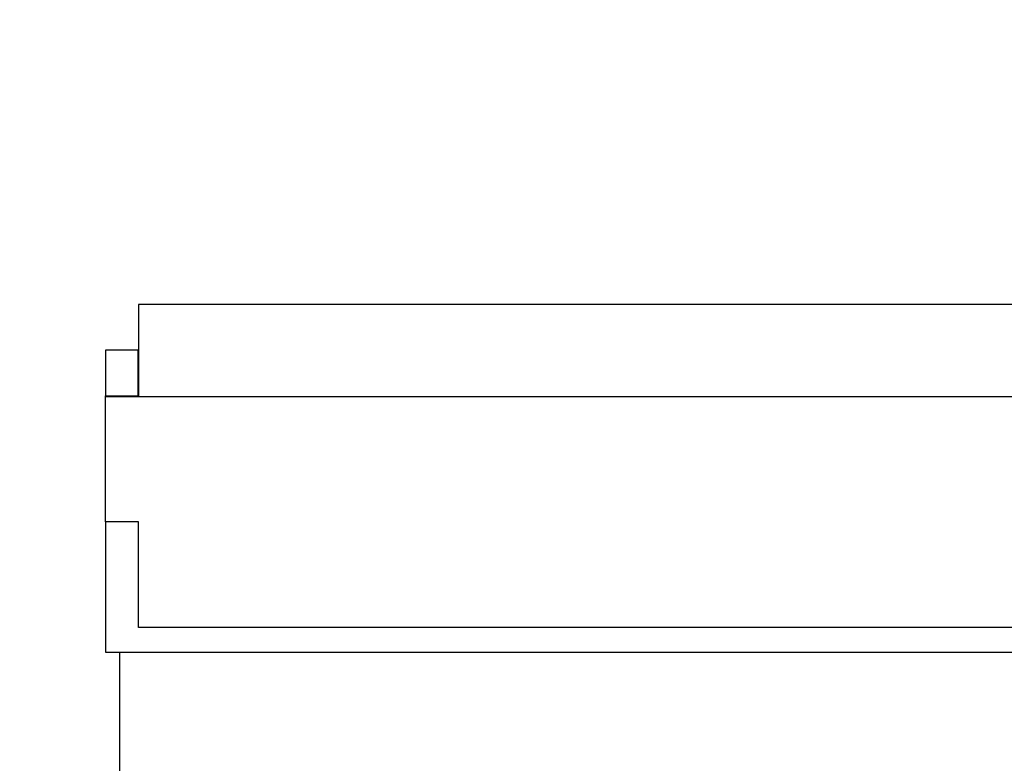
# Model space of a CAD drawing. Header units: millimetres. Extents: x -21 to 173, y -170 to -77.
# Tile 64 of 95: x 120.39 to 132.04, y -133.46 to -124.66. Entities that reach past the tile are written whole.
import ezdxf

# ---------------------------------------------------------------- set-up
doc = ezdxf.new("R2010")
doc.units = ezdxf.units.MM
doc.header["$LTSCALE"] = 1.21
doc.header["$MEASUREMENT"] = 0
doc.header["$PDMODE"] = 3
doc.header["$PDSIZE"] = 0.3125
doc.layers.get('0').update_dxf_attribs({"linetype": 'CONTINUOUS'})
doc.layers.get('DEFPOINTS').update_dxf_attribs({"linetype": 'CONTINUOUS'})
doc.layers.add('Dim', color=3, linetype='CONTINUOUS', lineweight=25)
doc.styles.get("Standard").update_dxf_attribs({"font": 'txt', "width": 0.8})
doc.dimstyles.get("Standard").update_dxf_attribs({"dimtxt": 0.15625, "dimasz": 0.1875, "dimexe": 0.125, "dimexo": 0.0625, "dimgap": 0.09, "dimtad": 0, "dimtih": 1, "dimtoh": 1, "dimzin": 4, "dimdsep": 46, "dimtxsty": 'STANDARD', "dimblk": '_FILLED', "dimblk1": '_FILLED', "dimblk2": '_FILLED', "dimcen": 0.09, "dimazin": 1, "dimtp": 0.01, "dimtm": 0.01, "dimtfac": 1, "dimtofl": 0, "dimtmove": 0, "dimatfit": 3, "dimldrblk": '_FILLED', "dimfxl": 1, "dimtolj": 1, "dimtzin": 4, "dimarcsym": 0})

# ---------------------------------------------------------------- blocks, each defined once
blk = doc.blocks.new('_FILLED')
at = {"color": 0, "linetype": 'ByBlock'}
blk.add_solid([(0, 0), (-1, 0.1667), (-1, -0.1667)], dxfattribs=at)
blk = doc.blocks.new('*D65')
at = {"layer": 'DEFPOINTS', "color": 0}
for p in [(105.53, -92.632), (171.147, -92.632), (151.345, -159.332)]:
    blk.add_point(p, dxfattribs=at)
at = {"layer": 'Dim', "color": 0, "lineweight": -2}
for p, q in [((105.592, -92.632), (171.272, -92.632)), ((171.147, -95.132), (171.147, -122.059)), ((171.147, -156.832), (171.147, -129.906)), ((151.408, -159.332), (171.272, -159.332))]:
    blk.add_line(p, q, dxfattribs=at)
at = {"layer": 'Dim', "color": 0, "lineweight": -2, "xscale": 2.5, "yscale": 2.5, "zscale": 2.5}
for p, rotation in [((171.147, -92.632), 90), ((171.147, -159.332), 270)]:
    blk.add_blockref('_FILLED', p, dxfattribs=dict(at, rotation=rotation))
at = {"layer": 'Dim', "color": 0, "insert": (171.147, -125.982), "char_height": 2.5, "attachment_point": 5, "rotation": 90, "line_spacing_factor": 2.5}
blk.add_mtext('\\A1;66.70', dxfattribs=at)

msp = doc.modelspace()

# ---------------------------------------------------------------- linework, layer by layer
at = {"color": 7, "linetype": 'Continuous'}
for p, q in [((121.8, -128.03), (121.8, -129.12)), ((135.55, -128.03), (121.8, -128.03)), ((121.41, -128.57), (121.41, -129.12)), ((121.796, -128.57), (121.41, -128.57)), ((121.796, -129.12), (121.796, -128.57)), ((121.409, -130.6), (121.409, -129.11)), ((121.409, -129.11), (121.8, -129.11)), ((121.41, -129.12), (121.796, -129.12)), ((121.8, -129.12), (135.936, -129.12)), ((121.8, -130.6), (121.409, -130.6)), ((121.41, -130.6), (121.41, -132.144)), ((121.8, -131.853), (121.8, -130.6)), ((135.55, -131.853), (121.8, -131.853)), ((121.41, -132.144), (135.937, -132.144)), ((121.58, -143.031), (121.58, -132.144))]:
    msp.add_line(p, q, dxfattribs=at)

# ---------------------------------------------------------------- dimensions: what is measured, and where the dimension line sits
at = {"layer": 'Dim'}
dim = msp.add_linear_dim(base=(171.147, -92.632), p1=(151.345, -159.332), p2=(105.53, -92.632), angle=90, dimstyle='STANDARD', override={"dimtxt": 2.5, "dimasz": 2.5, "dimtih": 0, "dimtoh": 0, "dimzin": 0, "dimcen": 0.198, "dimadec": 0, "dimazin": 0, "dimtp": 0, "dimtm": 0, "dimtdec": 4, "dimtzin": 0}, dxfattribs=at)
dim.commit()
dim.dimension.update_dxf_attribs({"geometry": '*D65', "text_midpoint": (171.147, -125.982)})

doc.saveas('drawing.dxf')
